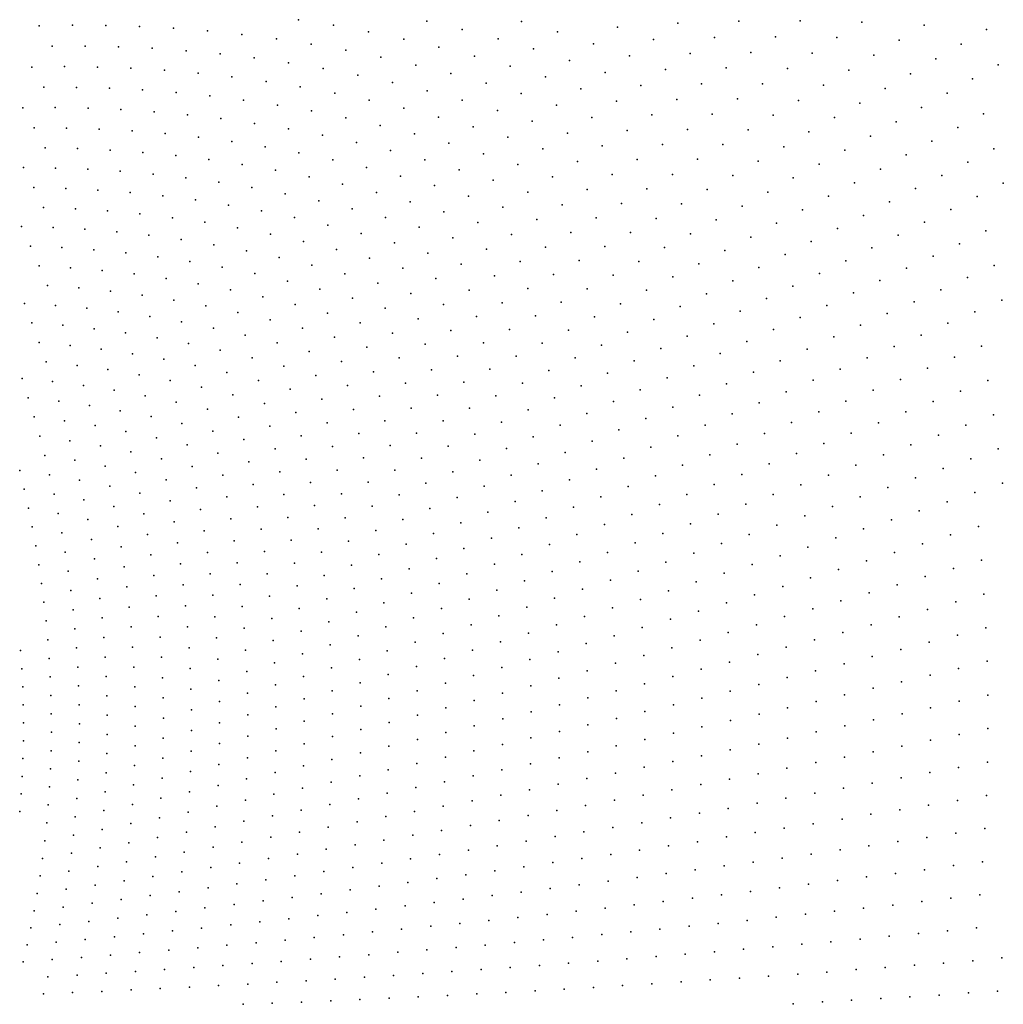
# Model space of a CAD drawing. Header units: metres. Extents: x -51 to 51, y -51 to 51.
# Tile 39 of 46: x 13 to 25, y 0 to 13. Entities that reach past the tile are written whole.
import ezdxf

# ---------------------------------------------------------------- set-up
doc = ezdxf.new("R2010")
doc.units = ezdxf.units.M
for name, color, linetype in [('CLASS_3_LOW_VEGETATION', 7, 'CONTINUOUS'), ('CLASS_4_MED_VEGETATION', 7, 'CONTINUOUS'), ('CLASS_5_HIGH_VEGETATION', 7, 'CONTINUOUS'), ('CLASS_6_BUILDING', 7, 'CONTINUOUS')]:
    doc.layers.add(name, color=color, linetype=linetype)

msp = doc.modelspace()

# ---------------------------------------------------------------- linework, layer by layer
at = {"layer": 'CLASS_3_LOW_VEGETATION'}
for p in [(12.721494, 4.347958, 124.439995), (12.733054, 4.113454, 123.809998), (12.739867, 3.881357, 123.18), (12.742939, 3.648635, 122.549995), (12.741385, 3.418473, 121.919998), (12.736105, 3.187835, 121.290001), (13.090963, 3.056298, 124.43), (12.726686, 2.958353, 120.659996), (13.079056, 2.821828, 123.799995), (12.712832, 2.73165, 120.029999), (13.062665, 2.590226, 123.169998), (12.69528, 2.504694, 119.399994), (13.042492, 2.358376, 122.540001), (13.018231, 2.127946, 121.909996), (12.989694, 1.900593, 121.279999), (12.957415, 1.673213, 120.649994), (13.329649, 1.73431, 124.419998), (12.921002, 1.449041, 120.019997), (13.294397, 1.502216, 123.790001), (13.255127, 1.271806, 123.159996), (12.880882, 1.224988, 119.389999), (13.211756, 1.044761, 122.529999), (12.8369, 1.002701, 118.759995), (12.789004, 0.783808, 118.129997), (13.164617, 0.81792, 121.899994), (12.737466, 0.565246, 117.5), (13.113529, 0.594567, 121.269997), (13.435238, 0.39356, 124.409996), (13.058715, 0.371561, 120.639999), (13.000129, 0.150573, 120.009995), (13.376947, 0.1678, 123.779999)]:
    msp.add_point(p, dxfattribs=at)
at = {"layer": 'CLASS_4_MED_VEGETATION'}
for p in [(12.946737, 12.645935, 170.979996), (13.374273, 12.654271, 174.119995), (13.806838, 12.650469, 177.259995), (14.241111, 12.637737, 180.399994), (14.678412, 12.614339, 183.539993), (15.11851, 12.580179, 186.679993), (13.112336, 12.382565, 170.349991), (13.539272, 12.384424, 173.48999), (13.969523, 12.375783, 176.62999), (14.402865, 12.356538, 179.769989), (14.84057, 12.324779, 182.909988), (15.279397, 12.283978, 186.050003), (12.84841, 12.112942, 166.580002), (13.271269, 12.118837, 169.720001), (13.698986, 12.112623, 172.860001), (14.128372, 12.097484, 176), (14.560683, 12.071701, 179.139999), (14.995683, 12.035176, 182.279999), (15.433144, 11.987823, 185.419998), (13.004277, 11.852123, 165.949997), (13.426507, 11.851634, 169.089996), (13.851951, 11.84066, 172.229996), (14.280379, 11.819102, 175.369995), (14.713003, 11.785066, 178.509995), (15.146707, 11.742, 181.649994), (12.73537, 11.587488, 162.179993), (13.153601, 11.591111, 165.319992), (13.576521, 11.582652, 168.459991), (14.001075, 11.565274, 171.599991), (15.582698, 11.68807, 184.789993), (14.428447, 11.537271, 174.73999), (14.858407, 11.498551, 177.87999), (15.290724, 11.449028, 181.019989), (12.88165, 11.329481, 161.550003), (13.299225, 11.326807, 164.690002), (13.719914, 11.313667, 167.830002), (15.726546, 11.386695, 184.159988), (16.162853, 11.315261, 187.300003), (14.143486, 11.289961, 170.970001), (14.571086, 11.253819, 174.110001), (14.999725, 11.208652, 177.25), (13.021511, 11.071438, 160.919998), (13.439691, 11.060902, 164.059998), (15.430552, 11.152653, 180.389999), (15.863323, 11.085739, 183.529999), (13.859468, 11.041449, 167.199997), (14.281961, 11.011392, 170.339996), (14.706942, 10.970644, 173.479996), (16.297806, 11.007836, 186.669998), (12.744698, 10.814986, 157.149994), (13.157677, 10.810292, 160.289993), (15.134173, 10.919115, 176.619995), (15.564747, 10.854828, 179.759995), (13.573668, 10.795147, 163.429993), (13.992442, 10.769459, 166.569992), (14.415078, 10.731373, 169.709991), (14.83872, 10.684272, 172.849991), (15.995763, 10.781453, 182.899994), (16.428314, 10.697069, 186.039993), (12.875251, 10.560163, 156.519989), (13.288752, 10.547713, 159.660004), (15.264442, 10.626365, 175.98999), (15.692011, 10.557573, 179.12999), (13.703812, 10.526347, 162.800003), (14.121488, 10.494398, 165.940002), (14.541553, 10.451781, 169.080002), (16.121187, 10.47783, 182.269989), (13.002114, 10.302423, 155.889999), (14.963767, 10.398414, 172.220001), (15.389157, 10.332335, 175.360001), (16.552994, 10.385041, 185.409988), (13.41347, 10.285438, 159.029999), (13.827512, 10.257925, 162.169998), (14.245254, 10.218059, 165.309998), (14.663961, 10.169185, 168.449997), (15.814952, 10.257181, 178.5), (16.242186, 10.171057, 181.639999), (12.715077, 10.057625, 152.119995), (13.123963, 10.043421, 155.259995), (15.08465, 10.109531, 171.589996), (16.670607, 10.073895, 184.779999), (13.53437, 10.020301, 158.399994), (13.9473, 9.986621, 161.539993), (14.362514, 9.942295, 164.679993), (15.507086, 10.039027, 174.729996), (15.931026, 9.957601, 177.869995), (12.832806, 9.803538, 151.48999), (14.779781, 9.887245, 167.819992), (15.200062, 9.81954, 170.959991), (16.357437, 9.863193, 181.009995), (13.239593, 9.784866, 154.62999), (13.648967, 9.755688, 157.769989), (14.061884, 9.714203, 160.910004), (14.475729, 9.663712, 164.050003), (15.620712, 9.742767, 174.099991), (16.783649, 9.759681, 184.149994), (12.945594, 9.548352, 150.860001), (14.891458, 9.602469, 167.190002), (16.042696, 9.655059, 177.23999), (16.465771, 9.556351, 180.37999), (17.210638, 9.64507, 187.289993), (13.35142, 9.523634, 154), (13.759669, 9.488378, 157.139999), (14.170109, 9.442501, 160.279999), (15.308835, 9.530409, 170.330002), (15.727616, 9.447459, 173.470001), (16.889698, 9.446591, 183.519989), (13.052305, 9.293755, 150.229996), (14.582502, 9.385927, 163.419998), (14.99775, 9.316751, 166.559998), (16.148706, 9.35159, 176.610001), (17.315365, 9.323612, 186.659988), (13.457088, 9.263067, 153.369995), (13.865253, 9.220119, 156.509995), (14.274312, 9.168164, 159.649994), (15.41333, 9.238517, 169.699997), (16.569563, 9.246634, 179.75), (12.753921, 9.062827, 146.459991), (13.155239, 9.036665, 149.599991), (14.685159, 9.105492, 162.789993), (15.097553, 9.032028, 165.929993), (15.830145, 9.149381, 172.839996), (16.247955, 9.049286, 175.979996), (16.991096, 9.13062, 182.889999), (13.558887, 8.999987, 152.73999), (13.964625, 8.952711, 155.87999), (15.511259, 8.947713, 169.069992), (16.666515, 8.938178, 179.119995), (17.413059, 9.0035, 186.029999), (12.851893, 8.812421, 145.830002), (13.252157, 8.780374, 148.970001), (14.372223, 8.894765, 159.019989), (14.782519, 8.824275, 162.160004), (15.92711, 8.850539, 172.209991), (17.086658, 8.813924, 182.259995), (13.655651, 8.736115, 152.110001), (14.060005, 8.682854, 155.25), (15.19311, 8.744732, 165.300003), (15.60484, 8.654324, 168.440002), (16.342693, 8.744293, 175.349991), (17.505964, 8.6806, 185.399994), (12.946115, 8.559704, 145.199997), (13.345236, 8.521751, 148.339996), (14.466047, 8.6189, 158.389999), (14.873543, 8.544187, 161.529999), (16.017469, 8.552994, 171.580002), (16.758854, 8.627029, 178.48999), (13.746357, 8.473229, 151.479996), (14.149241, 8.414062, 154.619995), (15.282253, 8.458655, 164.669998), (16.430748, 8.440692, 174.720001), (17.175346, 8.498706, 181.62999), (13.034471, 8.307917, 144.569992), (13.433376, 8.262497, 147.709991), (14.554671, 8.342408, 157.759995), (14.960357, 8.261707, 160.899994), (15.692954, 8.360332, 167.809998), (16.845455, 8.315317, 177.860001), (17.591928, 8.359283, 184.769989), (13.833104, 8.208075, 150.849991), (14.23443, 8.142989, 153.98999), (15.36709, 8.170177, 164.039993), (16.103354, 8.252946, 170.949997), (16.514231, 8.134586, 174.089996), (17.259289, 8.18089, 181), (12.724343, 8.093055, 140.800003), (13.119021, 8.053977, 143.940002), (14.637114, 8.067175, 157.12999), (15.774624, 8.067762, 167.179993), (17.673037, 8.035372, 184.139999), (13.515608, 8.004354, 147.080002), (13.913862, 7.944111, 150.220001), (15.040915, 7.980576, 160.269989), (15.446559, 7.881252, 163.410004), (16.182716, 7.954418, 170.319992), (16.925346, 8.005212, 177.229996), (12.804325, 7.84599, 140.169998), (13.19873, 7.799558, 143.309998), (14.314513, 7.871443, 153.360001), (14.715387, 7.789732, 156.5), (15.85186, 7.772876, 166.550003), (16.592077, 7.828074, 173.459991), (17.336451, 7.864785, 180.369995), (18.086449, 7.878731, 187.279999), (13.59392, 7.74412, 146.449997), (13.990615, 7.678047, 149.589996), (15.11721, 7.697225, 159.639999), (16.257547, 7.653568, 169.690002), (17.000534, 7.692694, 176.599991), (17.748241, 7.711109, 183.509995), (12.880545, 7.596953, 139.539993), (13.272683, 7.546372, 142.679993), (14.388577, 7.601278, 152.729996), (14.787565, 7.513757, 155.869995), (15.519742, 7.593872, 162.779999), (16.66338, 7.52329, 172.830002), (17.408806, 7.546271, 179.73999), (18.15856, 7.548441, 186.649994), (13.666402, 7.4852, 145.819992), (14.062366, 7.411661, 148.959991), (15.188242, 7.413579, 159.009995), (15.922739, 7.47963, 165.919998), (17.069107, 7.382007, 175.970001), (17.816647, 7.388777, 182.87999), (12.952022, 7.347587, 138.910004), (13.342764, 7.291275, 142.050003), (14.458516, 7.329082, 152.099991), (15.588541, 7.304356, 162.149994), (16.326853, 7.352464, 169.059998), (13.734921, 7.224356, 145.190002), (14.128254, 7.146772, 148.330002), (14.855527, 7.235743, 155.23999), (15.253152, 7.131595, 158.37999), (15.989138, 7.184246, 165.289993), (16.730026, 7.216278, 172.199997), (17.475365, 7.227561, 179.110001), (18.223812, 7.220191, 186.019989), (13.017901, 7.099568, 138.279999), (13.407173, 7.037605, 141.419998), (14.522521, 7.058469, 151.470001), (15.65115, 7.016598, 161.519989), (16.38978, 7.053208, 168.429993), (17.132923, 7.069098, 175.339996), (17.880117, 7.06414, 182.25), (12.693568, 6.906861, 134.509995), (13.798547, 6.963337, 144.559998), (14.190071, 6.880029, 147.699997), (14.918331, 6.957581, 154.610001), (16.050117, 6.888756, 164.660004), (16.79023, 6.911216, 171.569992), (17.535297, 6.910899, 178.479996), (18.284019, 6.889647, 185.389999), (13.079958, 6.849813, 137.649994), (13.467672, 6.782187, 140.789993), (14.582363, 6.785996, 150.839996), (15.313729, 6.847654, 157.75), (16.448107, 6.751905, 167.800003), (17.191055, 6.756142, 174.709991), (17.936897, 6.741661, 181.619995), (12.75158, 6.664215, 133.87999), (13.856473, 6.703927, 143.929993), (14.246119, 6.614982, 147.069992), (14.975183, 6.681194, 153.979996), (15.709329, 6.72688, 160.889999), (13.136503, 6.601598, 137.020004), (13.523386, 6.526738, 140.160004), (14.637161, 6.51352, 150.209991), (15.368283, 6.565583, 157.119995), (16.104887, 6.595225, 164.029999), (16.845728, 6.604109, 170.940002), (17.590347, 6.592115, 177.849991), (18.338278, 6.559133, 184.759995), (12.805825, 6.420006, 133.25), (13.910383, 6.442839, 143.300003), (15.027759, 6.403027, 153.349991), (15.762205, 6.437203, 160.259995), (16.50016, 6.452662, 167.169998), (17.242739, 6.445346, 174.080002), (17.988693, 6.41707, 180.98999), (13.189197, 6.351807, 136.389999), (13.573565, 6.273004, 139.529999), (14.298059, 6.348248, 146.440002), (14.686173, 6.242925, 149.580002), (15.418468, 6.281728, 156.48999), (16.155117, 6.299827, 163.399994), (16.895664, 6.297103, 170.309998), (17.638882, 6.275599, 177.220001), (18.385843, 6.230997, 184.12999), (12.854723, 6.177441, 132.619995), (13.237216, 6.102123, 135.759995), (13.958691, 6.18355, 142.669998), (15.074477, 6.126833, 152.720001), (15.809046, 6.149591, 159.62999), (16.547573, 6.151554, 166.539993), (17.289597, 6.132609, 173.449997), (13.619789, 6.017763, 138.899994), (14.345073, 6.08165, 145.809998), (15.463466, 5.998054, 155.860001), (16.199247, 6.006594, 162.769989), (16.939322, 5.992365, 169.679993), (18.034658, 6.092656, 180.360001), (18.781553, 6.033891, 187.269989), (12.899828, 5.93347, 131.98999), (13.279867, 5.854255, 135.12999), (14.002954, 5.922747, 142.039993), (14.730971, 5.970724, 148.949997), (15.116894, 5.849031, 152.089996), (15.851406, 5.860288, 159), (16.589539, 5.850689, 165.910004), (17.682495, 5.957154, 176.589996), (18.428303, 5.900863, 183.5), (13.660578, 5.764422, 138.270004), (14.386467, 5.817036, 145.179993), (17.330118, 5.822247, 172.819992), (18.074112, 5.770728, 179.729996), (12.940377, 5.689743, 131.360001), (13.318631, 5.605051, 134.5), (14.042407, 5.662217, 141.410004), (14.770086, 5.700596, 148.319992), (15.502601, 5.716548, 155.229996), (16.2388, 5.711672, 162.139999), (16.978222, 5.685864, 169.050003), (17.7204, 5.639028, 175.959991), (18.820333, 5.698069, 186.639999), (13.697391, 5.509737, 137.639999), (14.423717, 5.550986, 144.550003), (15.154245, 5.571548, 151.459991), (15.887841, 5.57325, 158.369995), (16.625401, 5.552193, 165.279999), (17.365784, 5.510133, 172.190002), (18.464191, 5.573329, 182.869995), (12.975725, 5.447927, 130.729996), (13.352129, 5.357841, 133.869995), (14.076414, 5.403766, 140.779999), (14.804965, 5.429032, 147.690002), (15.537325, 5.433523, 154.599991), (16.273031, 5.417132, 161.509995), (17.010962, 5.381837, 168.419998), (18.108522, 5.446981, 179.099991), (18.853146, 5.362661, 186.009995), (13.729515, 5.255456, 137.009995), (14.455456, 5.287106, 143.919998), (15.185907, 5.296329, 150.830002), (15.919772, 5.284697, 157.73999), (16.656578, 5.252108, 164.649994), (17.751974, 5.323489, 175.330002), (18.494938, 5.243995, 182.23999), (13.007256, 5.20494, 130.099991), (13.381721, 5.109453, 133.23999), (14.106346, 5.144048, 140.149994), (14.834902, 5.157918, 147.059998), (15.566298, 5.152858, 153.970001), (16.301336, 5.125056, 160.87999), (17.395866, 5.198476, 171.559998), (18.136543, 5.125935, 178.470001), (13.033692, 4.964037, 129.470001), (13.756366, 5.003345, 136.37999), (14.483032, 5.021956, 143.289993), (15.213232, 5.01976, 150.199997), (15.946503, 4.996657, 157.110001), (17.038918, 5.076234, 167.789993), (17.778576, 5.00631, 174.699997), (18.8794, 5.030075, 185.37999), (13.406753, 4.861598, 132.610001), (14.130944, 4.886588, 139.520004), (14.859327, 4.889159, 146.429993), (15.590843, 4.870848, 153.339996), (16.325031, 4.831563, 160.25), (16.681776, 4.954593, 164.019989), (17.4198, 4.889504, 170.929993), (18.519844, 4.915214, 181.610001), (13.056303, 4.722121, 128.839996), (13.77922, 4.750132, 135.75), (14.505795, 4.757386, 142.660004), (15.234985, 4.74564, 149.569992), (15.967491, 4.711173, 156.479996), (17.061422, 4.771223, 167.160004), (18.159496, 4.803265, 177.839996), (12.705629, 4.583236, 125.07), (13.426682, 4.615996, 131.979996), (14.151457, 4.628024, 138.889999), (14.879491, 4.619217, 145.800003), (15.610321, 4.589482, 152.709991), (16.702265, 4.655673, 163.389999), (17.438839, 4.579063, 170.300003), (17.798975, 4.691925, 174.069992), (18.53838, 4.589351, 180.979996), (18.900396, 4.695811, 184.75), (13.074477, 4.48086, 128.209991), (13.796914, 4.49926, 135.119995), (14.52322, 4.495255, 142.029999), (15.252387, 4.470343, 148.940002), (16.342928, 4.54073, 159.619995), (17.077957, 4.468985, 166.529999), (18.176743, 4.481283, 177.209991), (13.442697, 4.369455, 131.349991), (14.167284, 4.370164, 138.259995), (14.894264, 4.351809, 145.169998), (15.983947, 4.424442, 155.849991), (16.717434, 4.357474, 162.759995), (17.814383, 4.376089, 173.440002), (18.914972, 4.364583, 184.119995), (13.087727, 4.241931, 127.579994), (13.810604, 4.247447, 134.48999), (14.536469, 4.232103, 141.399994), (15.264853, 4.195813, 148.309998), (15.624232, 4.310755, 152.080002), (16.356195, 4.248659, 158.98999), (17.451859, 4.271507, 169.669998), (18.551731, 4.261985, 180.349991), (13.453729, 4.125334, 130.720001), (14.177956, 4.114822, 137.62999), (14.904767, 4.083385, 144.539993), (15.994784, 4.140451, 155.220001), (17.089678, 4.16545, 165.899994), (18.187803, 4.16231, 176.580002), (19.289534, 4.126627, 187.259995), (13.097146, 4.002223, 126.949997), (13.819745, 3.996458, 133.860001), (14.544504, 3.971565, 140.770004), (15.633698, 4.030946, 151.449997), (16.364279, 3.957436, 158.360001), (16.726818, 4.062136, 162.12999), (17.459969, 3.96267, 169.039993), (17.824215, 4.061072, 172.809998), (18.924265, 4.031877, 183.48999), (13.460846, 3.88043, 130.089996), (14.184537, 3.858621, 137), (14.910472, 3.81585, 143.910004), (15.271936, 3.924003, 147.679993), (16.001081, 3.85539, 154.589996), (17.095568, 3.864881, 165.269989), (18.193764, 3.842005, 175.949997), (18.558851, 3.937743, 179.720001), (13.101762, 3.765007, 126.32), (13.823907, 3.74806, 133.229996), (14.548363, 3.710172, 140.139999), (15.637729, 3.753957, 150.819992), (16.731478, 3.765665, 161.5), (17.828051, 3.749149, 172.179993), (18.927734, 3.700102, 182.860001), (19.294094, 3.790982, 186.62999), (13.463547, 3.636464, 129.459991), (14.186086, 3.605105, 136.369995), (15.274661, 3.651272, 147.050003), (16.002333, 3.571297, 153.959991), (16.366762, 3.669151, 157.729996), (17.096634, 3.5632, 164.639999), (17.462643, 3.654778, 168.410004), (18.560774, 3.612195, 179.089996), (13.102552, 3.527164, 125.689995), (13.824069, 3.49896, 132.599991), (14.547557, 3.449783, 139.509995), (14.910977, 3.551109, 143.279999), (15.637308, 3.476058, 150.190002), (16.730484, 3.472239, 160.869995), (17.826876, 3.436063, 171.550003), (18.193684, 3.524908, 175.319992), (19.293262, 3.45399, 186), (13.461448, 3.395159, 128.830002), (14.183548, 3.350891, 135.73999), (15.272135, 3.381433, 146.419998), (16.364609, 3.379898, 157.099991), (17.459507, 3.350058, 167.779999), (18.924999, 3.371671, 182.229996), (13.099065, 3.29037, 125.059998), (13.819383, 3.252612, 131.970001), (14.541735, 3.192255, 138.87999), (14.907214, 3.285604, 142.649994), (15.63198, 3.199244, 149.559998), (15.998168, 3.290216, 153.330002), (16.724766, 3.177864, 160.23999), (17.092407, 3.262586, 164.009995), (18.188492, 3.206674, 174.690002), (18.557013, 3.287707, 178.459991), (13.455448, 3.153305, 128.199997), (14.176488, 3.097792, 135.110001), (15.265251, 3.110842, 145.789993), (16.356993, 3.093761, 156.470001), (17.819847, 3.126261, 170.919998), (19.28619, 3.120462, 185.369995), (13.810707, 3.00572, 131.339996), (14.531744, 2.93412, 138.25), (14.898387, 3.023059, 142.020004), (15.621423, 2.925509, 148.929993), (15.989461, 3.008327, 152.699997), (17.082558, 2.965215, 163.37999), (17.451454, 3.04434, 167.149994), (18.547241, 2.966639, 177.830002), (18.916964, 3.042062, 181.599991), (13.44478, 2.914264, 127.57), (14.164597, 2.847617, 134.479996), (15.253605, 2.841449, 145.160004), (16.344746, 2.806835, 155.839996), (16.713892, 2.884672, 159.610001), (17.807806, 2.815487, 170.289993), (18.177759, 2.88962, 174.059998), (13.430224, 2.674828, 126.939995), (13.797652, 2.760049, 130.709991), (14.516873, 2.679004, 137.619995), (14.885302, 2.759917, 141.389999), (15.975482, 2.729621, 152.069992), (17.437737, 2.741978, 166.519989), (18.902878, 2.715993, 180.970001), (19.273716, 2.785788, 184.73999), (14.148637, 2.596985, 133.849991), (15.236916, 2.575197, 144.529999), (15.606424, 2.651123, 148.300003), (16.69759, 2.594792, 158.979996), (17.067886, 2.667009, 162.75), (18.161211, 2.576059, 173.429993), (18.532263, 2.64456, 177.199997), (13.411435, 2.436716, 126.309998), (13.779948, 2.517358, 130.080002), (14.497846, 2.423442, 136.98999), (14.867595, 2.498078, 140.759995), (15.95697, 2.450281, 151.440002), (16.327492, 2.521205, 155.209991), (17.419104, 2.438806, 165.889999), (17.790365, 2.506011, 169.660004), (19.255457, 2.452425, 184.110001), (14.127982, 2.349429, 133.220001), (15.215886, 2.308445, 143.899994), (15.586341, 2.379979, 147.669998), (16.676563, 2.304233, 158.349991), (17.047741, 2.372225, 162.119995), (18.511429, 2.326092, 176.569992), (18.883488, 2.388946, 180.339996), (13.388183, 2.201635, 125.68), (13.758283, 2.274358, 129.449997), (14.474346, 2.169287, 136.360001), (14.845037, 2.239437, 140.12999), (15.933597, 2.172344, 150.809998), (16.304996, 2.238948, 154.580002), (17.767302, 2.200095, 169.029999), (18.139553, 2.261651, 172.800003), (19.604092, 2.180639, 187.25), (13.732109, 2.034484, 128.819992), (14.10328, 2.101573, 132.589996), (15.189962, 2.044992, 143.270004), (15.561828, 2.108355, 147.039993), (17.022783, 2.076787, 161.48999), (17.395222, 2.137043, 165.259995), (18.858461, 2.063327, 179.709991), (19.231194, 2.12282, 183.479996), (13.361076, 1.966388, 125.049995), (14.446181, 1.918379, 135.729996), (14.818244, 1.980446, 139.5), (16.277882, 1.956167, 153.949997), (16.650257, 2.017156, 157.720001), (18.112234, 1.950919, 172.169998), (18.48539, 2.006809, 175.940002), (13.701996, 1.794453, 128.190002), (14.074253, 1.855221, 131.959991), (15.159718, 1.781205, 142.639999), (15.532604, 1.838236, 146.410004), (15.905175, 1.897836, 150.179993), (16.992727, 1.782867, 160.860001), (17.36591, 1.838902, 164.62999), (17.739229, 1.893491, 168.399994), (19.201529, 1.792373, 182.849991), (19.57513, 1.846232, 186.619995), (14.413894, 1.667266, 135.099991), (14.786746, 1.724802, 138.869995), (16.245682, 1.676921, 153.319992), (16.619242, 1.72958, 157.089996), (18.453861, 1.689067, 175.309998), (18.827627, 1.741532, 179.080002), (13.667712, 1.556018, 127.559998), (14.04075, 1.612162, 131.330002), (15.498523, 1.571597, 145.779999), (15.872243, 1.622953, 149.550003), (17.331697, 1.540228, 164), (17.705696, 1.590622, 167.769989), (18.079815, 1.63953, 171.539993), (14.37709, 1.419544, 134.470001), (14.751038, 1.468969, 138.23999), (15.124913, 1.519022, 142.009995), (16.583282, 1.443625, 156.459991), (16.957436, 1.492624, 160.229996), (18.791496, 1.419055, 178.449997), (19.166025, 1.465871, 182.220001), (19.540667, 1.511022, 185.98999), (13.62914, 1.320916, 126.93), (14.003238, 1.369038, 130.699997), (15.460042, 1.304728, 145.149994), (15.834415, 1.351655, 148.919998), (16.208883, 1.397325, 152.690002), (17.667168, 1.287252, 167.139999), (18.042061, 1.329791, 170.910004), (18.416727, 1.375209, 174.679993), (14.336193, 1.171773, 133.839996), (14.710925, 1.214832, 137.610001), (15.085442, 1.260363, 141.37999), (16.54228, 1.161395, 155.830002), (16.917353, 1.201998, 159.599991), (17.292215, 1.245342, 163.369995), (19.500483, 1.177501, 185.360001), (13.586677, 1.085885, 126.299995), (13.961399, 1.129343, 130.069992), (15.416862, 1.041487, 144.520004), (15.792104, 1.080153, 148.289993), (16.167292, 1.119449, 152.059998), (17.998894, 1.02399, 170.279999), (18.374403, 1.060827, 174.050003), (18.749727, 1.100583, 177.819992), (19.12513, 1.138726, 181.589996), (13.915586, 0.889735, 129.440002), (14.291046, 0.925786, 133.209991), (14.666337, 0.964258, 136.979996), (15.041689, 1.001616, 140.75), (16.872196, 0.915209, 158.970001), (17.24785, 0.950106, 162.73999), (17.623461, 0.985634, 166.509995), (13.540075, 0.854316, 125.669998), (15.369313, 0.778183, 143.889999), (15.745155, 0.810463, 147.660004), (16.120853, 0.845342, 151.429993), (16.496603, 0.87893, 155.199997), (18.702677, 0.781624, 177.190002), (19.078671, 0.813379, 180.959991), (19.454523, 0.848141, 184.729996), (13.86568, 0.651995, 128.809998), (14.241612, 0.683395, 132.580002), (14.617586, 0.713734, 136.349991), (14.993427, 0.746535, 140.119995), (17.198467, 0.656721, 162.110001), (17.574539, 0.688003, 165.87999), (17.950653, 0.717817, 169.649994), (18.326641, 0.7505, 173.419998), (13.489623, 0.622965, 125.040001), (15.317286, 0.51678, 143.259995), (15.693555, 0.54458, 147.029999), (16.069857, 0.571142, 150.800003), (16.446047, 0.600344, 154.569992), (16.822273, 0.628217, 158.339996), (19.403082, 0.518282, 184.099991), (13.811681, 0.417878, 128.179993), (14.188143, 0.441188, 131.949997), (14.564519, 0.466907, 135.720001), (14.940918, 0.491527, 139.48999), (17.520658, 0.390148, 165.25), (17.897173, 0.415748, 169.019989), (18.273708, 0.439841, 172.789993), (18.650215, 0.464566, 176.559998), (19.026634, 0.492246, 180.330002), (15.260798, 0.259216, 142.62999), (15.637516, 0.278744, 146.399994), (16.014175, 0.300859, 150.169998), (16.390844, 0.321698, 153.940002), (16.767488, 0.343169, 157.709991), (17.144066, 0.367366, 161.479996), (13.75377, 0.184073, 127.549995), (14.130548, 0.202703, 131.319992), (14.507328, 0.220287, 135.089996), (14.884089, 0.238504, 138.860001), (18.215528, 0.13118, 172.160004), (18.592381, 0.15177, 175.929993), (18.969233, 0.170768, 179.699997), (19.346039, 0.192762, 183.470001), (19.722851, 0.213072, 187.23999), (15.576991, 0.016854, 145.770004), (15.953971, 0.030652, 149.539993), (16.330938, 0.045084, 153.309998), (16.707884, 0.062188, 157.080002), (17.084824, 0.077931, 160.849991), (17.461733, 0.096438, 164.619995), (17.838638, 0.113493, 168.389999)]:
    msp.add_point(p, dxfattribs=at)
at = {"layer": 'CLASS_5_HIGH_VEGETATION'}
for p in [(16.292805, 12.72468, 196.729996), (16.743599, 12.653306, 199.869995), (17.949039, 12.707479, 209.919998), (18.406429, 12.600043, 213.059998), (19.171688, 12.700726, 219.970001), (20.410322, 12.629915, 230.019989), (21.189703, 12.678358, 236.929993), (21.974955, 12.706254, 243.839996), (15.561172, 12.535162, 189.819992), (16.007687, 12.477244, 192.959991), (17.197712, 12.568666, 203.009995), (17.651825, 12.47483, 206.149994), (18.867876, 12.476686, 216.199997), (19.634184, 12.565889, 223.110001), (20.876661, 12.467276, 233.159988), (21.662134, 12.49408, 240.069992), (22.450047, 12.505308, 246.979996), (16.454763, 12.410194, 196.099991), (16.903692, 12.332034, 199.23999), (18.105726, 12.371894, 209.289993), (19.327019, 12.346449, 219.339996), (20.100164, 12.414671, 226.25), (15.720614, 12.232287, 189.190002), (17.354229, 12.242687, 202.37999), (18.563704, 12.253164, 212.429993), (19.78966, 12.199957, 222.479996), (20.56328, 12.256725, 229.389999), (21.345882, 12.287809, 236.299988), (22.131029, 12.303279, 243.209991), (16.16399, 12.169624, 192.330002), (16.609285, 12.095903, 195.470001), (17.807619, 12.139911, 205.519989), (19.022457, 12.122889, 215.569992), (21.029299, 12.082079, 232.529999), (21.811687, 12.101794, 239.439987), (22.602179, 12.095236, 246.349991), (17.057724, 12.00897, 198.610001), (18.259167, 12.030161, 208.659988), (19.478807, 11.985771, 218.709991), (20.252501, 12.041764, 225.619995), (15.874283, 11.927611, 188.559998), (16.315943, 11.858284, 191.699997), (17.506124, 11.912863, 201.75), (18.714529, 11.904572, 211.799988), (19.938393, 11.832363, 221.849991), (20.712385, 11.87689, 228.759995), (21.494932, 11.895608, 235.669998), (22.279778, 11.898663, 242.580002), (23.069376, 11.880847, 249.48999), (16.75935, 11.777883, 194.839996), (17.954271, 11.807679, 204.889999), (19.167612, 11.772118, 214.940002), (21.174896, 11.695292, 231.899994), (21.95706, 11.702638, 238.809998), (16.020741, 11.623198, 187.929993), (17.204258, 11.68633, 197.979996), (17.650429, 11.583563, 201.119995), (18.406248, 11.686784, 208.029999), (19.623945, 11.623495, 218.080002), (20.395144, 11.67224, 224.98999), (22.746885, 11.683598, 245.720001), (16.460598, 11.547302, 191.069992), (16.903425, 11.458251, 194.209991), (18.099014, 11.467309, 204.259995), (18.858892, 11.55439, 211.169998), (20.080372, 11.463231, 221.220001), (20.854544, 11.495522, 228.12999), (21.634031, 11.507164, 235.039993), (22.421188, 11.492536, 241.949997), (23.209953, 11.46225, 248.860001), (17.346172, 11.360043, 197.349991), (18.546955, 11.341875, 207.399994), (19.309164, 11.415165, 214.309998), (16.600798, 11.232785, 190.440002), (17.790005, 11.25061, 200.48999), (18.994047, 11.20737, 210.539993), (19.762421, 11.259742, 217.449997), (20.533871, 11.296297, 224.360001), (21.313448, 11.307038, 231.269989), (22.095188, 11.302028, 238.179993), (22.881397, 11.276114, 245.089996), (17.040144, 11.139199, 193.580002), (18.234674, 11.129889, 203.62999), (19.444145, 11.056795, 213.679993), (20.212877, 11.09762, 220.589996), (20.989746, 11.112745, 227.5), (21.768885, 11.112077, 234.409988), (22.555256, 11.085032, 241.319992), (17.480642, 11.034435, 196.720001), (18.681278, 10.995553, 206.769989), (23.342989, 11.042297, 248.229996), (16.735088, 10.916833, 189.809998), (17.172251, 10.816693, 192.949997), (17.923384, 10.916251, 199.860001), (19.125542, 10.854389, 209.909988), (19.894224, 10.894632, 216.819992), (20.665733, 10.919003, 223.729996), (21.442276, 10.922681, 230.639999), (22.226065, 10.900096, 237.549988), (23.011318, 10.861776, 244.459991), (17.610394, 10.70537, 196.089996), (18.365442, 10.78891, 203), (19.572544, 10.697126, 213.049988), (20.34141, 10.725813, 219.959991), (21.117985, 10.728685, 226.869995), (21.896582, 10.715721, 233.779999), (22.679363, 10.681819, 240.689987), (16.862164, 10.601613, 189.179993), (18.049271, 10.582807, 199.229996), (18.806612, 10.652527, 206.139999), (23.468475, 10.621124, 247.599991), (17.297062, 10.495023, 192.319992), (18.488636, 10.448952, 202.369995), (19.250549, 10.500171, 209.279999), (20.016779, 10.533175, 216.190002), (20.790728, 10.540483, 223.099991), (21.566803, 10.531907, 230.009995), (22.349688, 10.496972, 236.919998), (23.133789, 10.446271, 243.830002), (17.734034, 10.375076, 195.459991), (18.928236, 10.303761, 205.509995), (19.694361, 10.336282, 212.419998), (20.463169, 10.352836, 219.330002), (21.236731, 10.348654, 226.23999), (22.017117, 10.318227, 233.149994), (16.984646, 10.283135, 188.550003), (17.417173, 10.170087, 191.690002), (18.170282, 10.245997, 198.599991), (22.798824, 10.271985, 240.059998), (23.586414, 10.198869, 246.970001), (17.850332, 10.045845, 194.830002), (18.606842, 10.10563, 201.73999), (19.369066, 10.144831, 208.649994), (20.135311, 10.165748, 215.559998), (20.90885, 10.160859, 222.470001), (21.684265, 10.140049, 229.37999), (22.463585, 10.09827, 236.289993), (17.099981, 9.965639, 187.919998), (19.043463, 9.953931, 204.87999), (19.807154, 9.979216, 211.789993), (20.57815, 9.97881, 218.699997), (21.351128, 9.962436, 225.610001), (22.130491, 9.919723, 232.519989), (23.248806, 10.029732, 243.199997), (17.53126, 9.844095, 191.059998), (18.283875, 9.910358, 197.970001), (19.481087, 9.788486, 208.019989), (20.247162, 9.797324, 214.929993), (21.01771, 9.785389, 221.839996), (22.910929, 9.861168, 239.429993), (17.961777, 9.713442, 194.199997), (18.718742, 9.7613, 201.110001), (21.794661, 9.747231, 228.75), (22.572786, 9.693179, 235.659988), (23.694414, 9.781446, 246.339996), (18.392506, 9.571549, 197.339996), (19.152288, 9.603153, 204.25), (19.91588, 9.616401, 211.159988), (20.686352, 9.603859, 218.069992), (21.458553, 9.575309, 224.979996), (23.356369, 9.612291, 242.569992), (17.638159, 9.51931, 190.429993), (18.823191, 9.418378, 200.479996), (19.584312, 9.43604, 207.389999), (20.352325, 9.428028, 214.299988), (21.122173, 9.403957, 221.209991), (22.234379, 9.525765, 231.889999), (23.015678, 9.449497, 238.799988), (24.14023, 9.515675, 249.479996), (18.06596, 9.382353, 193.569992), (21.897987, 9.35358, 228.119995), (22.67473, 9.287284, 235.029999), (23.797358, 9.35745, 245.709991), (17.740234, 9.191546, 189.800003), (18.494925, 9.231905, 196.709991), (19.253586, 9.253894, 203.619995), (20.018023, 9.252766, 210.529999), (20.785524, 9.233179, 217.440002), (21.559011, 9.187399, 224.349991), (23.454235, 9.199807, 241.939987), (18.165213, 9.048288, 192.940002), (18.922525, 9.072392, 199.849991), (19.683435, 9.078069, 206.759995), (20.450813, 9.057979, 213.669998), (22.333527, 9.125648, 231.259995), (23.113075, 9.037106, 238.169998), (24.238266, 9.085138, 248.849991), (19.349659, 8.901581, 202.98999), (21.21977, 9.021793, 220.580002), (21.992069, 8.964593, 227.48999), (23.892756, 8.932768, 245.080002), (17.835207, 8.865233, 189.169998), (18.59005, 8.893805, 196.080002), (20.113579, 8.888427, 209.899994), (20.880266, 8.856765, 216.809998), (21.652506, 8.798832, 223.720001), (22.769421, 8.880713, 234.399994), (23.547007, 8.780984, 241.309998), (18.25835, 8.713553, 192.309998), (19.014496, 8.728064, 199.220001), (19.776073, 8.719446, 206.12999), (20.540501, 8.692311, 213.039993), (22.425524, 8.724904, 230.62999), (24.328663, 8.65401, 248.220001), (17.925282, 8.536135, 188.539993), (18.680098, 8.552834, 195.449997), (19.439341, 8.548665, 202.360001), (20.202555, 8.523502, 209.269989), (21.310501, 8.639019, 219.949997), (22.081377, 8.569678, 226.860001), (23.201021, 8.629787, 237.539993), (20.968243, 8.479788, 216.179993), (21.73699, 8.415038, 223.089996), (22.856865, 8.473597, 233.769989), (23.980616, 8.507538, 244.449997), (18.34436, 8.380496, 191.679993), (19.10128, 8.380874, 198.589996), (19.862228, 8.360287, 205.5), (20.625732, 8.321136, 212.409988), (22.51037, 8.323659, 230), (23.632338, 8.361655, 240.679993), (18.009348, 8.20653, 187.909988), (18.762949, 8.213654, 194.819992), (19.521643, 8.197648, 201.729996), (20.28297, 8.163066, 208.639999), (21.394371, 8.255757, 219.319992), (22.163639, 8.174309, 226.229996), (23.283834, 8.216364, 236.909988), (24.409422, 8.228382, 247.589996), (18.425333, 8.044761, 191.050003), (19.18178, 8.033246, 197.959991), (21.049458, 8.102368, 215.549988), (21.816671, 8.025545, 222.459991), (22.935102, 8.071663, 233.139999), (24.060944, 8.081889, 243.819992), (19.941914, 8.00071, 204.869995), (20.704302, 7.949566, 211.779999), (22.588078, 7.922039, 229.369995), (23.710241, 7.941951, 240.049988), (18.840656, 7.871804, 194.190002), (19.598612, 7.843885, 201.099991), (20.358904, 7.797347, 208.009995), (21.469473, 7.877372, 218.690002), (22.238861, 7.778606, 225.599991), (23.359318, 7.802606, 236.279999), (24.484673, 7.796488, 246.959991), (18.499275, 7.710942, 190.419998), (19.255064, 7.687645, 197.330002), (20.014202, 7.643271, 204.23999), (21.123924, 7.724629, 214.919998), (21.889418, 7.635766, 221.830002), (23.008181, 7.663857, 232.509995), (24.131884, 7.661849, 243.189987), (18.912186, 7.529677, 193.559998), (20.776224, 7.577717, 211.149994), (22.656824, 7.525703, 228.73999), (23.780725, 7.522003, 239.419998), (18.568121, 7.374642, 189.789993), (19.668304, 7.492266, 200.470001), (20.428291, 7.431395, 207.37999), (21.539751, 7.493518, 218.059998), (22.307058, 7.382699, 224.970001), (23.427488, 7.388646, 235.649994), (19.323065, 7.339489, 196.699997), (20.081015, 7.28321, 203.610001), (21.189861, 7.351861, 214.289993), (21.955238, 7.245821, 221.199997), (23.074045, 7.255889, 231.87999), (24.552319, 7.364401, 246.330002), (18.976673, 7.189699, 192.929993), (19.732605, 7.138109, 199.839996), (20.841511, 7.20571, 210.519989), (22.720392, 7.123729, 228.110001), (24.197294, 7.235781, 242.559998), (18.630903, 7.038221, 189.159988), (19.383963, 6.993598, 196.069992), (20.49114, 7.065325, 206.75), (21.603209, 7.10954, 217.429993), (22.366537, 6.992169, 224.339996), (23.842072, 7.107763, 238.789993), (24.969337, 7.055422, 249.470001), (20.140551, 6.925534, 202.979996), (21.250961, 6.973854, 213.659988), (23.488356, 6.974611, 235.019989), (24.612371, 6.932255, 245.699997), (19.035933, 6.847354, 192.300003), (19.790571, 6.78392, 199.209991), (20.898502, 6.838764, 209.889999), (22.014151, 6.855833, 220.569992), (23.13271, 6.847884, 231.25), (24.255213, 6.809691, 241.929993), (18.686817, 6.704067, 188.529999), (19.439526, 6.645359, 195.440002), (20.547472, 6.699255, 206.119995), (21.659855, 6.725557, 216.799988), (22.776863, 6.721757, 227.479996), (23.897871, 6.687733, 238.159988), (25.022238, 6.623372, 248.839996), (19.088263, 6.507392, 191.669998), (20.194559, 6.565446, 202.349991), (21.305357, 6.595881, 213.029999), (22.420824, 6.596232, 223.709991), (23.540337, 6.566377, 234.389999), (24.664848, 6.500183, 245.069992), (18.73756, 6.367732, 187.899994), (19.841436, 6.432234, 198.580002), (20.950655, 6.466805, 209.259995), (22.064592, 6.471311, 219.940002), (23.184189, 6.439967, 230.619995), (24.305662, 6.38371, 241.299988), (19.488873, 6.29724, 194.809998), (20.595753, 6.33833, 205.48999), (21.709713, 6.341692, 216.169998), (22.826258, 6.319911, 226.849991), (23.946299, 6.267845, 237.529999), (19.135315, 6.165267, 191.039993), (20.241407, 6.207983, 201.720001), (21.353064, 6.218063, 212.399994), (22.468138, 6.200459, 223.080002), (23.586756, 6.152588, 233.759995), (25.069204, 6.185396, 248.209991), (19.886831, 6.078324, 197.949997), (20.996222, 6.095037, 208.62999), (22.109837, 6.081614, 219.309998), (23.227039, 6.037939, 229.98999), (24.708288, 6.074349, 244.439987), (19.531298, 5.951736, 194.179993), (20.282679, 5.848321, 201.089996), (20.639189, 5.972615, 204.860001), (21.751348, 5.963373, 215.539993), (22.868593, 5.918315, 226.220001), (23.987379, 5.848231, 236.899994), (24.34866, 5.957969, 240.669998), (19.176277, 5.82341, 190.409988), (19.925249, 5.727149, 197.319992), (21.035225, 5.723577, 208), (21.394106, 5.840517, 211.769989), (22.508495, 5.804971, 222.449997), (23.625935, 5.739105, 233.12999), (25.10853, 5.747723, 247.580002), (19.568319, 5.604195, 193.550003), (20.676163, 5.607244, 204.229996), (22.148228, 5.692235, 218.679993), (23.26432, 5.630589, 229.360001), (24.745781, 5.64283, 243.809998), (19.210497, 5.484276, 189.779999), (20.317595, 5.489037, 200.459991), (21.427168, 5.46859, 211.139999), (21.787783, 5.580108, 214.909988), (22.902544, 5.522686, 225.589996), (24.382874, 5.53855, 240.039993), (19.95816, 5.373961, 196.690002), (21.06769, 5.352539, 207.369995), (22.541922, 5.409889, 221.819992), (24.021135, 5.429019, 236.269989), (19.598547, 5.259493, 192.919998), (20.706705, 5.242328, 203.599991), (22.17979, 5.303295, 218.049988), (23.294487, 5.223704, 228.729996), (23.65789, 5.326055, 232.5), (24.775764, 5.211778, 243.179993), (25.140244, 5.310487, 246.949997), (19.239384, 5.143284, 189.149994), (20.345552, 5.132727, 199.830002), (21.45504, 5.091945, 210.509995), (21.817497, 5.197314, 214.279999), (22.930929, 5.121967, 224.959991), (24.41114, 5.113684, 239.409988), (19.98484, 5.021297, 196.059998), (21.092422, 4.987187, 206.73999), (22.567219, 5.020844, 221.190002), (24.04637, 5.016207, 235.639999), (19.623335, 4.91296, 192.289993), (20.73024, 4.880512, 202.970001), (22.204554, 4.914915, 217.419998), (23.68265, 4.913562, 231.869995), (25.164368, 4.87382, 246.319992), (19.261663, 4.805234, 188.519989), (20.367872, 4.774537, 199.199997), (21.476318, 4.715918, 209.87999), (21.840513, 4.815109, 213.649994), (22.952332, 4.721866, 224.330002), (23.317564, 4.817407, 228.099991), (24.798267, 4.781322, 242.549988), (20.004751, 4.671706, 195.429993), (21.111975, 4.617342, 206.110001), (22.586956, 4.626943, 220.559998), (24.065655, 4.598183, 235.009995), (24.43203, 4.689444, 238.779999), (19.278578, 4.46553, 187.889999), (19.642027, 4.567091, 191.659988), (20.748034, 4.516849, 202.339996), (22.221437, 4.532636, 216.789993), (23.699144, 4.50754, 231.23999), (20.383377, 4.419547, 198.569992), (21.491035, 4.340626, 209.25), (21.856861, 4.433609, 213.019989), (22.966778, 4.322504, 223.699997), (23.33358, 4.411819, 227.470001), (24.813314, 4.351594, 241.919998), (25.179846, 4.444, 245.689987), (19.654139, 4.224391, 191.029999), (20.019102, 4.320417, 194.800003), (21.125071, 4.24826, 205.479996), (22.599846, 4.233807, 219.929993), (24.44557, 4.265955, 238.149994), (20.759474, 4.153976, 201.709991), (22.232779, 4.145729, 216.159988), (23.709705, 4.096541, 230.610001), (24.077702, 4.180938, 234.37999), (20.026827, 3.972421, 194.169998), (20.393219, 4.06289, 197.940002), (21.499222, 3.966182, 208.619995), (21.86558, 4.05827, 212.389999), (23.341587, 4.012764, 226.839996), (25.188986, 4.008866, 245.059998), (19.66077, 3.88017, 190.399994), (21.131741, 3.880052, 204.849991), (22.605915, 3.841555, 219.299988), (22.974302, 3.924, 223.069992), (24.451794, 3.843348, 237.519989), (24.819981, 3.928781, 241.289993), (20.396847, 3.707161, 197.309998), (20.764132, 3.794542, 201.080002), (22.237408, 3.759732, 215.529999), (23.713161, 3.686471, 229.979996), (24.082537, 3.764598, 233.75), (20.028971, 3.622936, 193.539993), (21.500029, 3.597949, 207.98999), (21.868778, 3.67853, 211.759995), (23.343672, 3.608966, 226.209991), (25.19063, 3.57469, 244.429993), (19.660969, 3.53933, 189.769989), (20.76301, 3.433583, 200.449997), (21.131588, 3.51541, 204.220001), (22.605202, 3.450306, 218.669998), (22.974073, 3.532084, 222.440002), (24.820318, 3.500891, 240.659988), (20.393885, 3.354959, 196.679993), (22.235359, 3.37476, 214.899994), (24.080193, 3.349286, 233.119995), (24.4499, 3.427716, 236.889999), (19.655674, 3.197175, 189.139999), (20.025042, 3.274511, 192.909988), (21.49534, 3.225539, 207.360001), (21.865404, 3.299838, 211.12999), (23.338797, 3.20624, 225.580002), (23.709547, 3.277451, 229.349991), (20.75526, 3.076279, 199.819992), (21.125551, 3.149285, 203.589996), (22.596991, 3.065692, 218.039993), (22.967945, 3.135654, 221.809998), (24.813301, 3.074109, 240.029999), (25.184813, 3.1416, 243.799988), (20.014717, 2.929695, 192.279999), (20.385231, 3.001408, 196.050003), (22.226667, 2.99093, 214.269989), (24.069992, 2.941004, 232.48999), (24.441694, 3.007243, 236.259995), (19.644449, 2.856208, 188.509995), (21.484222, 2.854314, 206.729996), (21.855495, 2.922309, 210.5), (23.326996, 2.804708, 224.949997), (23.6989, 2.869605, 228.720001), (20.741718, 2.717667, 199.190002), (21.113195, 2.784366, 202.959991), (22.582911, 2.676795, 217.409988), (22.955, 2.740438, 221.179993), (25.17157, 2.709726, 243.169998), (19.998793, 2.583704, 191.649994), (20.370148, 2.651593, 195.419998), (21.83909, 2.546055, 209.869995), (22.210733, 2.613777, 213.639999), (24.426281, 2.588025, 235.62999), (24.798967, 2.648561, 239.399994), (19.62702, 2.518926, 187.87999), (21.094259, 2.423337, 202.330002), (21.466717, 2.484383, 206.099991), (23.680655, 2.468833, 228.089996), (24.053509, 2.528115, 231.860001), (20.34936, 2.300642, 194.789993), (20.722002, 2.360389, 198.559998), (22.56216, 2.289245, 216.779999), (22.935272, 2.346552, 220.549988), (23.308306, 2.404488, 224.319992), (19.976637, 2.241524, 191.019989), (21.815697, 2.176514, 209.23999), (22.188969, 2.232565, 213.009995), (24.403698, 2.170182, 235), (24.777355, 2.224374, 238.769989), (25.150385, 2.285334, 242.539993), (21.069422, 2.061152, 201.699997), (21.442863, 2.115856, 205.470001), (23.656157, 2.063686, 227.459991), (24.029963, 2.11662, 231.229996), (20.322552, 1.951149, 194.159988), (20.695906, 2.007077, 197.929993), (22.908808, 1.954113, 219.919998), (23.28228, 2.011382, 223.690002), (19.948877, 1.898376, 190.389999), (21.78651, 1.803136, 208.610001), (22.160679, 1.852832, 212.37999), (22.534779, 1.903158, 216.149994), (24.748068, 1.807712, 238.139999), (25.122517, 1.856263, 241.909988), (20.664009, 1.652779, 197.300003), (21.038181, 1.703063, 201.069992), (21.412275, 1.754069, 204.839996), (23.624748, 1.660069, 226.830002), (23.999397, 1.70664, 230.599991), (24.373981, 1.75384, 234.369995), (19.915245, 1.556804, 189.759995), (20.289564, 1.605692, 193.529999), (22.875267, 1.56882, 219.289993), (23.250038, 1.61413, 223.059998), (21.750954, 1.431363, 207.979996), (22.125912, 1.47469, 211.75), (22.500811, 1.518647, 215.519989), (25.087347, 1.428783, 241.279999), (20.625908, 1.302647, 196.669998), (21.001036, 1.344037, 200.440002), (21.376112, 1.386057, 204.209991), (23.961855, 1.298293, 229.970001), (24.336859, 1.345059, 233.73999), (24.712132, 1.386606, 237.509995), (19.875633, 1.219333, 189.12999), (20.250875, 1.259416, 192.899994), (22.835554, 1.179608, 218.659988), (23.211039, 1.218539, 222.429993), (23.586472, 1.2581, 226.199997), (21.333393, 1.024989, 203.580002), (21.709074, 1.061303, 207.349991), (22.084711, 1.098248, 211.119995), (22.460022, 1.141308, 214.889999), (20.206188, 0.917369, 192.269989), (20.582006, 0.951743, 196.039993), (20.957785, 0.986748, 199.809998), (23.917168, 0.897539, 229.339996), (24.293127, 0.932067, 233.110001), (24.669046, 0.967226, 236.87999), (25.044924, 1.003018, 240.649994), (19.830431, 0.881206, 188.5), (22.789238, 0.792182, 218.029999), (23.165325, 0.824723, 221.799988), (23.541374, 0.857895, 225.569992), (21.284672, 0.663142, 202.949997), (21.660917, 0.693063, 206.720001), (22.036947, 0.728996, 210.48999), (22.413109, 0.760273, 214.259995), (19.779428, 0.547365, 187.869995), (20.155809, 0.574712, 191.639999), (20.532158, 0.60269, 195.409988), (20.908396, 0.633853, 199.179993), (24.242405, 0.520932, 232.479996), (24.618866, 0.549695, 236.25), (24.995293, 0.57909, 240.019989), (25.37154, 0.615312, 243.789993), (22.736364, 0.406654, 217.399994), (23.112947, 0.432795, 221.169998), (23.489393, 0.465304, 224.940002), (23.865911, 0.492802, 228.709991), (20.476374, 0.25809, 194.779999), (20.853117, 0.280344, 198.550003), (21.229799, 0.305822, 202.319992), (21.606449, 0.332025, 206.089996), (21.983112, 0.356269, 209.860001), (22.359753, 0.381145, 213.62999), (20.09964, 0.234015, 191.009995), (24.561634, 0.134132, 235.619995), (24.938467, 0.163211, 239.389999), (25.315311, 0.186926, 243.159988), (22.676991, 0.023135, 216.769989), (23.053949, 0.048498, 220.539993), (23.430901, 0.068957, 224.309998), (23.807831, 0.090049, 228.080002), (24.184744, 0.111774, 231.849991)]:
    msp.add_point(p, dxfattribs=at)
at = {"layer": 'CLASS_6_BUILDING'}
for p in [(22.76874, 12.707881, 250.75), (23.564402, 12.694006, 257.660004), (24.367687, 12.653172, 264.570007), (25.171947, 12.596942, 271.47998), (23.242992, 12.495708, 253.889999), (24.043571, 12.459261, 260.799988), (24.845232, 12.407376, 267.709991), (22.924269, 12.292359, 250.119995), (23.719147, 12.265903, 257.029999), (24.518213, 12.218368, 263.940002), (23.394415, 12.073099, 253.259995), (25.323982, 12.143443, 270.850006), (24.193834, 12.024011, 260.169983), (24.994093, 11.959462, 267.079987), (23.866171, 11.836199, 256.399994), (24.66391, 11.776042, 263.309998), (23.53821, 11.648944, 252.62999), (24.333437, 11.593185, 259.540009), (25.134926, 11.510062, 266.449982), (24.005465, 11.405032, 255.769989), (24.801678, 11.332285, 262.679993), (23.674368, 11.223382, 252), (24.468147, 11.155075, 258.910004), (25.267731, 11.059321, 265.820007), (24.134338, 10.978434, 255.139999), (24.931509, 10.887239, 262.049988), (23.802887, 10.796549, 251.369995), (24.595016, 10.715726, 258.279999), (25.389906, 10.613583, 265.190002), (24.258255, 10.544786, 254.509995), (25.053402, 10.441042, 261.419983), (23.921225, 10.374419, 250.73999), (24.714045, 10.275277, 257.649994), (24.374428, 10.110089, 253.87999), (24.03455, 9.945479, 250.110001), (25.164909, 9.999981, 260.790009), (24.825228, 9.833869, 257.019989), (24.482853, 9.67448, 253.25), (25.271027, 9.551937, 260.160004), (24.926275, 9.397724, 256.389984), (24.583536, 9.238096, 252.619995), (25.369207, 9.103162, 259.529999), (25.021887, 8.954836, 255.759995), (24.674334, 8.807097, 251.98999), (25.109665, 8.511399, 255.12999), (24.759653, 8.369595, 251.360001), (25.189623, 8.067556, 254.5), (24.837254, 7.931724, 250.729996), (25.261768, 7.623443, 253.869995), (24.907145, 7.493622, 250.099991), (25.324364, 7.185378, 253.23999), (25.381039, 6.741147, 252.610001)]:
    msp.add_point(p, dxfattribs=at)

doc.saveas('drawing.dxf')
